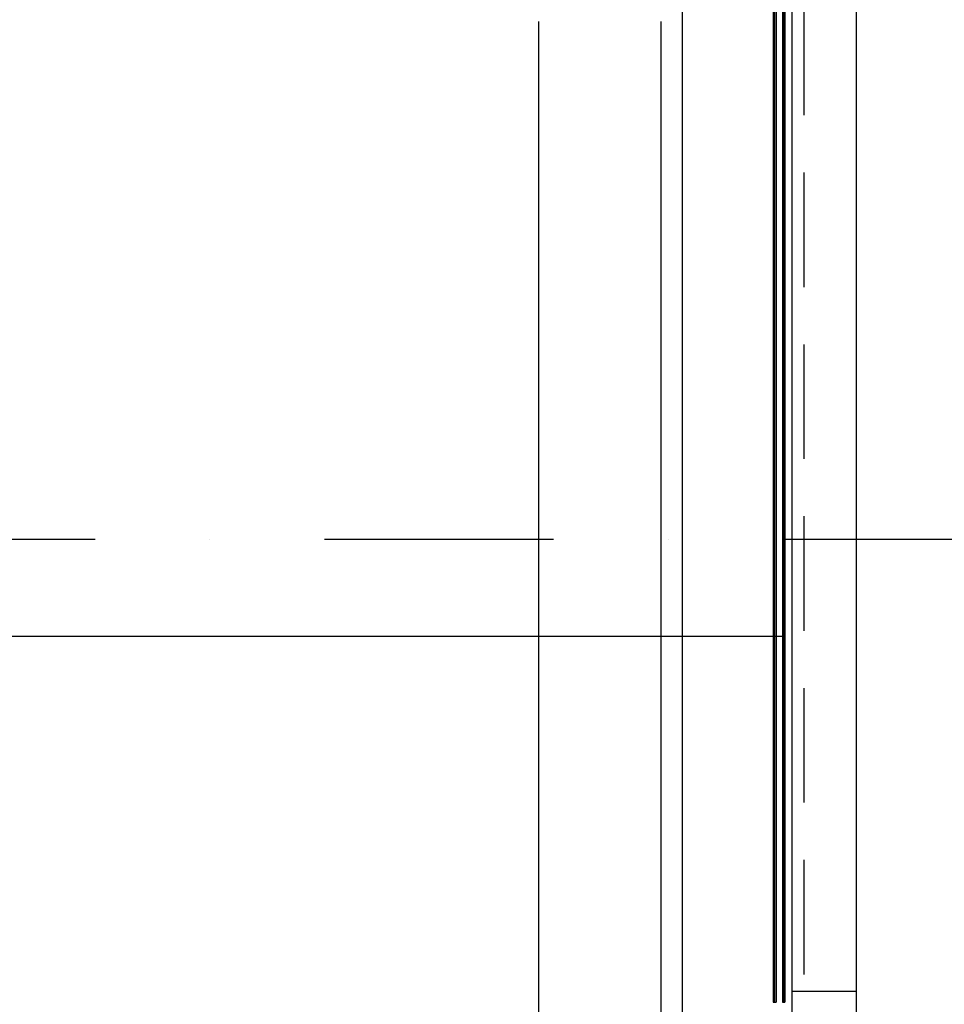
# Model space of a CAD drawing. Extents: x -24509 to 27927, y 98041 to 125706.
# Tile 4 of 19: x -17174 to -15155, y 105792 to 107941. Entities that reach past the tile are written whole.
import ezdxf

# ---------------------------------------------------------------- set-up
doc = ezdxf.new("R2010")
doc.units = 0
doc.header["$LTSCALE"] = 1000
doc.header["$MEASUREMENT"] = 0
doc.linetypes.add('DASHDOT', pattern=[1, 0.5, -0.25, 0, -0.25])
doc.linetypes.add('HIDDEN', pattern=[0.375, 0.25, -0.125])
for name, color, linetype in [('B02', 7, 'CONTINUOUS'), ('B03', 7, 'CONTINUOUS'), ('B06', 7, 'CONTINUOUS')]:
    doc.layers.add(name, color=color, linetype=linetype)

msp = doc.modelspace()

# ---------------------------------------------------------------- linework, layer by layer
at = {"layer": 'B02', "color": 5, "linetype": 'Continuous'}
msp.add_line((-15727.5, 122436.3), (-15727.5, 98041), dxfattribs=at)
at = {"layer": 'B02', "color": 5, "linetype": 'DASHDOT'}
msp.add_line((-24509.3, 106807.3), (23948.7, 106807.3), dxfattribs=at)
at = {"layer": 'B03', "color": 5, "linetype": 'HIDDEN'}
msp.add_line((-15461.2, 105107.4), (-15461.2, 112758.6), dxfattribs=at)
at = {"layer": 'B03', "color": 1, "linetype": 'Continuous'}
for p, q in [((-15528.7, 108177.3), (-15528.7, 105797.3)), ((-15522.7, 108177.3), (-15522.7, 105797.3)), ((-15508.7, 108177.3), (-15508.7, 105797.3)), ((-15503.7, 108177.3), (-15503.7, 105797.3)), ((-16041, 107937.4), (-16041, 103507.3)), ((-15774, 107937.4), (-15774, 103507.3)), ((-15528.7, 105797.3), (-15522.7, 105797.3)), ((-15508.7, 105797.3), (-15503.7, 105797.3))]:
    msp.add_line(p, q, dxfattribs=at)
at = {"layer": 'B03', "color": 5, "linetype": 'Continuous'}
for p, q in [((-15525.7, 108177.3), (-15525.7, 105797.3)), ((-15506.2, 108177.3), (-15506.2, 105797.3))]:
    msp.add_line(p, q, dxfattribs=at)
msp.add_lwpolyline([(-15487.7, 112623.8), (-15347.7, 112623.8), (-15347.7, 103631), (-15487.7, 103631)], close=True, dxfattribs=at)
at = {"layer": 'B03', "color": 7, "linetype": 'Continuous'}
msp.add_lwpolyline([(-15487.7, 105820.8), (-15347.7, 105820.8), (-15347.7, 105753.8), (-15452.7, 105753.8), (-15487.7, 105753.8), (-15487.7, 105772.3)], close=True, dxfattribs=at)
at = {"layer": 'B06', "color": 5, "linetype": 'Continuous'}
msp.add_line((-21151, 106596), (-15506, 106596), dxfattribs=at)

doc.saveas('drawing.dxf')
